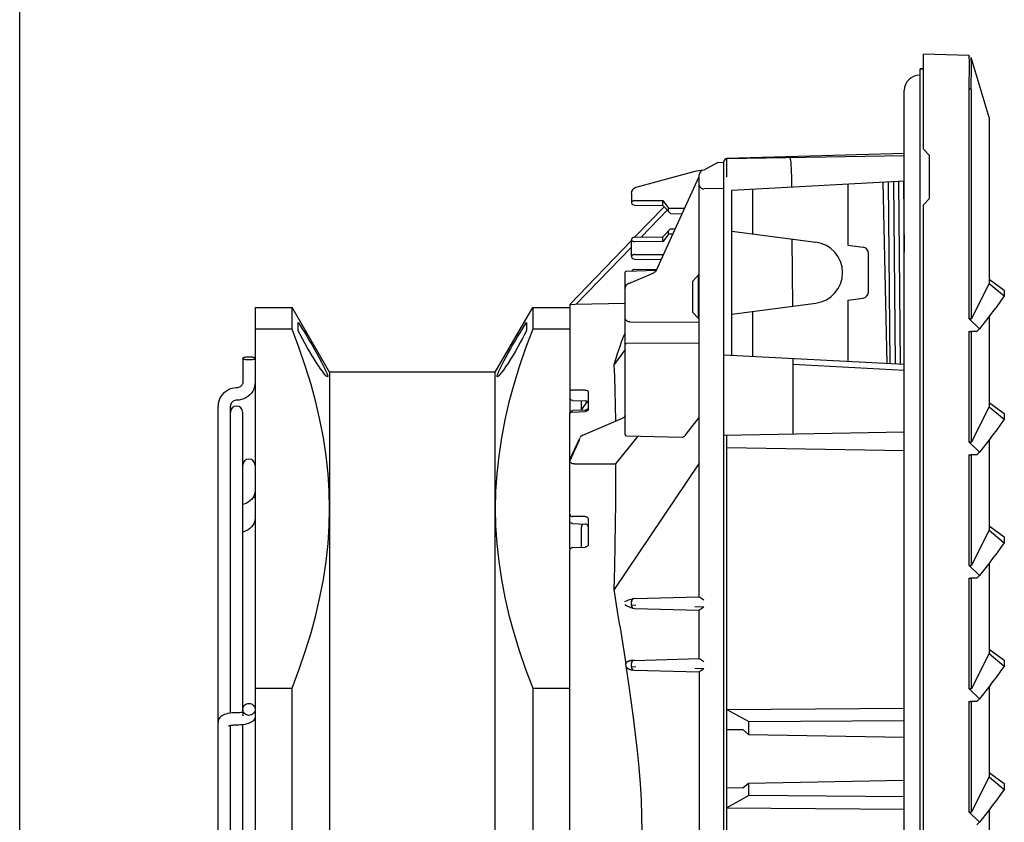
# Model space of a CAD drawing. Header units: inches. Extents: x 0 to 39.3, y 0 to 30.4.
# Tile 13 of 39: x 0 to 6.3, y 14.9 to 20. Entities that reach past the tile are written whole.
import ezdxf

# ---------------------------------------------------------------- set-up
doc = ezdxf.new("R2010")
doc.units = ezdxf.units.IN
doc.header["$LTSCALE"] = 2.160714
doc.header["$MEASUREMENT"] = 0
doc.layers.get('0').update_dxf_attribs({"linetype": 'CONTINUOUS'})
doc.layers.add('FAN-ELECTRICS_14', color=7, linetype='CONTINUOUS')

msp = doc.modelspace()

# ---------------------------------------------------------------- linework, layer by layer
at = {"color": 7, "linetype": 'Continuous'}
for p, q in [((0, 0), (0, 30.3571)), ((5.7491, 9.8327), (5.7491, 19.7051)), ((5.7687, 19.7044), (5.7491, 19.7051)), ((5.7451, 19.6646), (5.7491, 19.6646)), ((5.6467, 9.9717), (5.6467, 19.5661)), ((4.4558, 19.1079), (4.4951, 19.1092)), ((4.4951, 10.5289), (4.4951, 19.1127)), ((4.5145, 19.0143), (4.5143, 19.1099)), ((5.6467, 19.1641), (4.5144, 19.1325)), ((4.5145, 19.1324), (5.6467, 19.1522)), ((4.3097, 19.0489), (3.9336, 18.9463)), ((4.4558, 19.1079), (4.3666, 19.0575)), ((4.0635, 18.4162), (4.3364, 19.0134)), ((4.3376, 16.3334), (4.3376, 19.0275)), ((4.5463, 18.9313), (5.6467, 18.9889)), ((4.9288, 18.9513), (4.9281, 19.0216)), ((5.5561, 17.8233), (5.5459, 18.9836)), ((5.5782, 18.9853), (5.5884, 17.8216)), ((5.6105, 18.987), (5.6207, 17.8199)), ((5.6427, 18.9887), (5.6467, 18.535)), ((4.3377, 18.9661), (4.3376, 18.967)), ((4.4951, 18.9403), (4.3666, 18.9385)), ((4.5463, 17.8762), (4.5463, 18.9313)), ((4.6782, 18.9382), (4.6782, 18.6521)), ((5.2875, 18.9701), (5.2875, 18.5785)), ((5.5107, 18.9818), (5.5362, 17.8243)), ((3.9046, 18.9083), (3.9046, 18.8544)), ((3.9237, 18.8634), (4.106, 18.8637)), ((4.106, 18.8315), (4.106, 18.8637)), ((4.106, 18.8637), (4.1408, 18.8145)), ((3.9064, 18.8523), (3.9052, 18.8493)), ((3.9239, 18.8347), (4.106, 18.8315)), ((4.1134, 18.8244), (3.9258, 18.6303)), ((3.9671, 18.631), (4.1334, 18.8033)), ((4.106, 18.8315), (4.1551, 18.7816)), ((4.1408, 18.8145), (4.2456, 18.8147)), ((4.1408, 18.796), (4.1408, 18.8145)), ((4.155, 18.7814), (4.2299, 18.7801)), ((4.1551, 18.6834), (4.106, 18.6334)), ((4.1408, 18.6505), (4.1408, 18.6689)), ((4.155, 18.6835), (4.1859, 18.684)), ((4.5463, 18.6694), (5.0818, 18.5989)), ((3.9046, 18.6083), (3.5109, 18.2009)), ((3.9046, 18.5099), (3.9046, 18.6106)), ((3.9239, 18.6303), (4.106, 18.6334)), ((4.1408, 18.6505), (4.106, 18.6013)), ((4.106, 18.6013), (4.106, 18.6334)), ((4.1706, 18.6504), (4.1408, 18.6505)), ((4.935, 18.1892), (4.9315, 18.6187)), ((3.5527, 18.2019), (3.9046, 18.5663)), ((4.106, 18.6013), (3.9237, 18.6016)), ((5.2875, 18.5785), (5.3842, 18.5657)), ((3.9064, 18.5078), (3.9052, 18.5048)), ((3.9237, 18.5189), (4.1106, 18.5192)), ((3.9239, 18.4902), (4.096, 18.4872)), ((5.4184, 18.2808), (5.4184, 18.5267)), ((3.8729, 18.4142), (4.0634, 18.4192)), ((3.9239, 18.4236), (4.0681, 18.4261)), ((3.8652, 17.3704), (3.8652, 18.4063)), ((3.8881, 18.3353), (4.0478, 18.4035)), ((4.0526, 18.4059), (4.0478, 18.4035)), ((4.0478, 18.4035), (4.0478, 18.4035)), ((4.2943, 18.3479), (4.3337, 18.3894)), ((4.3337, 18.3894), (4.3376, 18.3896)), ((4.3337, 18.111), (4.3337, 18.3894)), ((3.8659, 18.3087), (3.8652, 18.3019)), ((4.2943, 18.3479), (4.2943, 18.1525)), ((5.2875, 18.229), (5.3842, 18.2418)), ((5.2875, 18.229), (5.2875, 17.8374)), ((1.503, 18.1813), (1.503, 11.4096)), ((1.503, 18.1813), (1.7392, 18.1813)), ((1.7392, 18.0437), (1.7392, 18.1813)), ((1.9779, 17.7679), (1.7392, 18.1813)), ((3.036, 17.7679), (3.2747, 18.1813)), ((3.2747, 18.1813), (3.2747, 18.0437)), ((3.2747, 18.1813), (3.5109, 18.1813)), ((3.5109, 18.201), (3.5109, 17.5055)), ((3.5469, 18.2018), (3.8652, 18.21)), ((4.5463, 18.1381), (5.0818, 18.2086)), ((4.3337, 18.111), (4.2943, 18.1525)), ((4.3376, 18.1108), (4.3337, 18.111)), ((4.6782, 18.1554), (4.6782, 17.8693)), ((1.7392, 18.0437), (1.503, 18.0437)), ((1.7786, 18.0329), (1.7786, 18.0857)), ((3.2353, 18.0857), (3.2353, 18.0329)), ((3.5109, 18.0437), (3.2747, 18.0437)), ((3.8943, 18.0891), (4.3376, 18.0867)), ((1.7909, 18.0085), (1.7786, 18.0329)), ((3.8635, 17.9525), (3.8652, 17.9553)), ((3.8652, 17.9509), (3.8641, 17.9492)), ((4.3376, 17.9542), (3.8729, 17.9525)), ((3.8652, 17.9124), (3.796, 17.8178)), ((4.4952, 17.8789), (5.6467, 17.8186)), ((4.938, 17.8192), (4.9377, 17.8557)), ((4.9377, 17.3747), (4.938, 17.8192)), ((4.938, 17.8192), (5.6467, 17.7821)), ((1.9779, 17.7679), (1.9779, 12.6232)), ((3.036, 17.7679), (1.9779, 17.7679)), ((3.036, 12.6232), (3.036, 17.7679)), ((3.61, 17.6537), (3.5299, 17.6535)), ((3.629, 17.6433), (3.629, 17.5296)), ((3.5299, 17.5881), (3.61, 17.5849)), ((3.5838, 17.5859), (3.5843, 17.5291)), ((3.6231, 17.5815), (3.5843, 17.5286)), ((1.4243, 15.6173), (1.4243, 17.512)), ((3.5109, 17.5055), (3.5116, 17.5099)), ((3.5109, 16.6406), (3.5109, 17.5017)), ((3.5248, 17.5219), (3.5299, 17.5228)), ((3.61, 17.5262), (3.5299, 17.5228)), ((3.5299, 17.514), (3.61, 17.5174)), ((3.5843, 17.5291), (3.5843, 17.5251)), ((3.5952, 17.3671), (3.8487, 17.4753)), ((3.8487, 17.4753), (3.8488, 17.4753)), ((3.8524, 17.477), (3.8488, 17.4753)), ((3.8572, 17.48), (3.8524, 17.477)), ((3.8608, 17.4831), (3.8572, 17.48)), ((4.2548, 17.3717), (4.3376, 17.4798)), ((1.3455, 15.5915), (1.3455, 17.4181)), ((3.5123, 17.21), (3.5755, 17.3482)), ((3.5781, 17.353), (3.5755, 17.3483)), ((3.5826, 17.3585), (3.5781, 17.353)), ((3.588, 17.3631), (3.5826, 17.3585)), ((3.8061, 17.1825), (3.9482, 17.3606)), ((3.8729, 17.3626), (4.2299, 17.3532)), ((4.4952, 17.367), (5.6467, 17.3871)), ((4.5147, 12.1705), (4.5147, 17.3673)), ((3.5109, 17.2035), (3.5743, 17.3423)), ((3.5743, 17.3396), (3.5109, 17.2035)), ((4.5146, 17.2886), (5.6467, 17.2688)), ((3.5419, 17.1826), (3.8061, 17.1825)), ((4.3376, 17.1881), (3.796, 16.3809)), ((1.4891, 16.9677), (1.503, 16.9677)), ((3.61, 16.8464), (3.5299, 16.8474)), ((3.5299, 16.8017), (3.61, 16.7982)), ((3.629, 16.8309), (3.629, 16.6686)), ((3.5842, 16.7686), (3.5842, 16.6507)), ((3.5109, 12.0893), (3.5109, 16.6314)), ((3.5299, 16.6482), (3.61, 16.6518)), ((3.8187, 16.2277), (3.796, 16.3809)), ((3.9004, 16.3197), (3.9089, 16.3216)), ((3.9046, 16.2803), (3.9046, 16.3029)), ((3.9089, 16.3216), (3.9168, 16.3224)), ((3.9237, 16.3226), (4.3386, 16.3335)), ((4.3613, 16.3185), (4.3666, 16.3145)), ((3.8305, 16.1505), (3.8187, 16.2277)), ((3.9237, 16.2605), (4.3386, 16.2496)), ((4.3666, 16.2686), (4.3097, 16.27)), ((4.3376, 15.9397), (4.3376, 16.2496)), ((3.8305, 16.1505), (3.8686, 15.9057)), ((3.9046, 15.8866), (3.9046, 15.9092)), ((3.9237, 15.9289), (4.3386, 15.9398)), ((4.3613, 15.9248), (4.3666, 15.9208)), ((3.8996, 15.8699), (3.9013, 15.8693)), ((3.9127, 15.8672), (3.9157, 15.867)), ((3.9237, 15.8668), (4.3386, 15.8559)), ((4.3666, 15.8748), (4.3097, 15.8763)), ((4.3376, 15.8559), (4.3376, 14.8449)), ((1.503, 15.7509), (1.7392, 15.7509)), ((1.7392, 11.4096), (1.7392, 15.7509)), ((3.2747, 15.7509), (3.2747, 11.4096)), ((3.2747, 15.7509), (3.5109, 15.7509)), ((1.4243, 15.6157), (1.4243, 15.575)), ((4.5146, 15.6155), (5.6467, 15.6237)), ((4.5146, 15.6155), (4.6554, 15.5378)), ((1.2668, 12.0384), (1.2668, 15.5342)), ((4.6554, 15.5378), (5.6467, 15.5449)), ((4.6554, 15.4551), (4.6554, 15.5378)), ((1.3455, 12.8648), (1.3455, 15.5119)), ((1.4243, 12.843), (1.4243, 15.5176)), ((4.5146, 15.4872), (4.6163, 15.4863)), ((4.6517, 15.4551), (4.6163, 15.4863)), ((4.6517, 15.4551), (5.6467, 15.4378)), ((4.6517, 15.1456), (5.6467, 15.163)), ((4.6163, 15.1144), (4.5146, 15.1136)), ((4.6163, 15.1144), (4.6517, 15.1456)), ((4.6554, 15.065), (4.6554, 15.1457)), ((4.6554, 15.065), (4.5146, 14.9872)), ((5.6467, 15.0578), (4.6554, 15.065)), ((4.5146, 14.9872), (5.6467, 14.9791))]:
    msp.add_line(p, q, dxfattribs=at)
at = {"color": 6, "linetype": 'Continuous'}
for p, q in [((5.7687, 19.1911), (5.7687, 19.7991)), ((6.0581, 19.789), (5.7687, 19.7991)), ((6.0654, 19.7833), (6.0581, 19.789)), ((6.0602, 19.7602), (6.0606, 19.7446)), ((6.188, 19.3949), (6.0733, 19.7773)), ((6.0733, 19.5748), (6.0581, 19.5746)), ((6.0581, 19.5746), (6.0581, 18.1115)), ((6.0733, 19.5748), (6.0733, 18.1069)), ((6.188, 19.3949), (6.188, 18.3351)), ((5.8081, 19.1518), (5.7687, 19.1911)), ((5.8081, 18.8762), (5.8081, 19.1518)), ((5.7687, 18.8368), (5.8081, 18.8762)), ((5.7687, 10.2466), (5.7687, 18.8368)), ((6.188, 18.3629), (6.2837, 18.2921)), ((6.188, 18.3351), (6.0733, 18.1069)), ((6.188, 18.3351), (6.2837, 18.2548)), ((6.2837, 18.2548), (6.2613, 18.2223)), ((6.2613, 18.2223), (6.2369, 18.1887)), ((6.0632, 18.1099), (6.0581, 18.1115)), ((6.0581, 18.1115), (6.1265, 18.0455)), ((6.0682, 18.1084), (6.0632, 18.1099)), ((6.0733, 18.1069), (6.0682, 18.1084)), ((6.1837, 18.1186), (6.1265, 18.0455)), ((6.188, 18.1242), (6.188, 17.5477)), ((6.1265, 18.0455), (6.1098, 18.0288)), ((6.0581, 18.0279), (6.0699, 18.0281)), ((6.0581, 18.0279), (6.0581, 17.3241)), ((6.0765, 18.0283), (6.0699, 18.0281)), ((6.0733, 18.0279), (6.0733, 17.3195)), ((6.188, 17.5477), (6.0733, 17.3195)), ((6.188, 17.5755), (6.2837, 17.5047)), ((6.188, 17.5477), (6.2837, 17.4674)), ((6.2613, 17.4349), (6.2369, 17.4013)), ((6.2837, 17.4674), (6.2613, 17.4349)), ((6.0632, 17.3225), (6.0581, 17.3241)), ((6.0581, 17.3241), (6.1265, 17.2581)), ((6.0682, 17.321), (6.0632, 17.3225)), ((6.0733, 17.3195), (6.0682, 17.321)), ((6.1837, 17.3312), (6.1265, 17.2581)), ((6.188, 17.3368), (6.188, 16.7603)), ((6.0581, 17.2405), (6.0699, 17.2407)), ((6.0581, 17.2405), (6.0581, 16.5367)), ((6.0765, 17.2409), (6.0699, 17.2407)), ((6.0733, 17.2405), (6.0733, 16.5321)), ((6.1265, 17.2581), (6.1098, 17.2414)), ((6.188, 16.7881), (6.2837, 16.7173)), ((6.188, 16.7603), (6.0733, 16.5321)), ((6.188, 16.7603), (6.2837, 16.68)), ((6.2837, 16.68), (6.2613, 16.6475)), ((6.2613, 16.6475), (6.2369, 16.6139)), ((6.0632, 16.5351), (6.0581, 16.5367)), ((6.0581, 16.5367), (6.1265, 16.4707)), ((6.0682, 16.5336), (6.0632, 16.5351)), ((6.0733, 16.5321), (6.0682, 16.5336)), ((6.1837, 16.5438), (6.1265, 16.4707)), ((6.188, 16.5494), (6.188, 15.9729)), ((6.1265, 16.4707), (6.1098, 16.454)), ((6.0581, 16.4531), (6.0699, 16.4533)), ((6.0581, 16.4531), (6.0581, 15.7493)), ((6.0765, 16.4535), (6.0699, 16.4533)), ((6.0733, 16.4531), (6.0733, 15.7447)), ((6.188, 15.9729), (6.0733, 15.7447)), ((6.188, 16.0007), (6.2837, 15.9299)), ((6.188, 15.9729), (6.2837, 15.8926)), ((6.2613, 15.8601), (6.2369, 15.8265)), ((6.2837, 15.8926), (6.2613, 15.8601)), ((6.0632, 15.7477), (6.0581, 15.7493)), ((6.0581, 15.7493), (6.1265, 15.6833)), ((6.0682, 15.7462), (6.0632, 15.7477)), ((6.0733, 15.7447), (6.0682, 15.7462)), ((6.1837, 15.7564), (6.1265, 15.6833)), ((6.188, 15.762), (6.188, 15.1855)), ((6.0581, 15.6657), (6.0699, 15.6659)), ((6.0581, 15.6657), (6.0581, 14.9619)), ((6.0765, 15.6661), (6.0699, 15.6659)), ((6.0733, 15.6657), (6.0733, 14.9573)), ((6.1265, 15.6833), (6.1098, 15.6666)), ((6.188, 15.2133), (6.2837, 15.1425)), ((6.188, 15.1855), (6.0733, 14.9573)), ((6.188, 15.1855), (6.2837, 15.1052)), ((6.2837, 15.1052), (6.2613, 15.0727)), ((6.2613, 15.0727), (6.2369, 15.0391)), ((6.0632, 14.9603), (6.0581, 14.9619)), ((6.0581, 14.9619), (6.1265, 14.8959)), ((6.0682, 14.9588), (6.0632, 14.9603)), ((6.1837, 14.969), (6.1265, 14.8959)), ((6.188, 14.9746), (6.188, 14.3981)), ((6.0733, 14.9573), (6.0682, 14.9588)), ((6.1265, 14.8959), (6.1098, 14.8792))]:
    msp.add_line(p, q, dxfattribs=at)
for points in [[(6.0581, 19.789), (6.0585, 19.7872), (6.059, 19.7817), (6.0596, 19.7726), (6.0602, 19.7602)], [(6.0606, 19.7446), (6.0608, 19.7261), (6.0606, 19.7051), (6.0602, 19.6818)], [(6.0755, 19.6753), (6.0759, 19.6971), (6.0761, 19.7168), (6.0759, 19.7342), (6.0755, 19.749), (6.0749, 19.7609), (6.0742, 19.7698), (6.0736, 19.7752), (6.0733, 19.7773)], [(6.0602, 19.6818), (6.059, 19.6299), (6.0585, 19.6025), (6.0581, 19.5746)], [(6.0733, 19.5748), (6.0736, 19.601), (6.0742, 19.6265), (6.0755, 19.6753)], [(6.2837, 18.2921), (6.2845, 18.286), (6.2852, 18.2799), (6.2855, 18.2738), (6.2855, 18.2676), (6.2849, 18.2613), (6.2837, 18.2548)], [(6.2369, 18.1887), (6.211, 18.1541), (6.1837, 18.1186)], [(6.0965, 18.0285), (6.0832, 18.0285), (6.0765, 18.0283)], [(6.1098, 18.0288), (6.1031, 18.0286), (6.0965, 18.0285)], [(6.2837, 17.5047), (6.2845, 17.4986), (6.2852, 17.4925), (6.2855, 17.4864), (6.2855, 17.4802), (6.2849, 17.4739), (6.2837, 17.4674)], [(6.2369, 17.4013), (6.211, 17.3667), (6.1837, 17.3312)], [(6.0965, 17.2411), (6.0832, 17.2411), (6.0765, 17.2409)], [(6.1098, 17.2414), (6.1031, 17.2412), (6.0965, 17.2411)], [(6.2837, 16.7173), (6.2845, 16.7112), (6.2852, 16.7051), (6.2855, 16.699), (6.2855, 16.6928), (6.2849, 16.6865), (6.2837, 16.68)], [(6.2369, 16.6139), (6.211, 16.5793), (6.1837, 16.5438)], [(6.0965, 16.4537), (6.0832, 16.4537), (6.0765, 16.4535)], [(6.1098, 16.454), (6.1031, 16.4538), (6.0965, 16.4537)], [(6.2837, 15.9299), (6.2845, 15.9238), (6.2852, 15.9177), (6.2855, 15.9116), (6.2855, 15.9054), (6.2849, 15.8991), (6.2837, 15.8926)], [(6.2369, 15.8265), (6.211, 15.7919), (6.1837, 15.7564)], [(6.0965, 15.6663), (6.0832, 15.6663), (6.0765, 15.6661)], [(6.1098, 15.6666), (6.1031, 15.6664), (6.0965, 15.6663)], [(6.2837, 15.1425), (6.2845, 15.1364), (6.2852, 15.1303), (6.2855, 15.1242), (6.2855, 15.118), (6.2849, 15.1117), (6.2837, 15.1052)], [(6.2369, 15.0391), (6.211, 15.0045), (6.1837, 14.969)]]:
    msp.add_lwpolyline(points, dxfattribs=at)
at = {"color": 7, "linetype": 'Continuous'}
for points in [[(4.5143, 19.1099), (4.5144, 19.1266), (4.5145, 19.131), (4.5145, 19.1324)], [(4.3381, 18.9614), (4.3379, 18.9623), (4.3378, 18.9632), (4.3378, 18.9641), (4.3378, 18.9651), (4.3377, 18.9661)], [(4.3381, 18.9614), (4.339, 18.9581), (4.3402, 18.9551), (4.3416, 18.9523), (4.3433, 18.9497), (4.3452, 18.9475), (4.3473, 18.9455), (4.3495, 18.9437)], [(4.3495, 18.9437), (4.3518, 18.9423), (4.3542, 18.941), (4.3566, 18.9401), (4.3591, 18.9393), (4.3616, 18.9388), (4.3641, 18.9385), (4.3666, 18.9385)], [(3.9237, 18.8634), (3.9204, 18.8631), (3.9174, 18.8624), (3.9146, 18.8611), (3.9121, 18.8595), (3.9099, 18.8575), (3.9079, 18.855), (3.9064, 18.8523)], [(3.9052, 18.6157), (3.9064, 18.6127), (3.9079, 18.6099), (3.9098, 18.6075), (3.9121, 18.6055), (3.9146, 18.6038)], [(3.9146, 18.6038), (3.9173, 18.6026), (3.9204, 18.6019), (3.9237, 18.6016)], [(3.9237, 18.5189), (3.9204, 18.5186), (3.9174, 18.5179), (3.9146, 18.5167), (3.9121, 18.515), (3.9099, 18.513), (3.9079, 18.5106), (3.9064, 18.5078)], [(4.0635, 18.4161), (4.0614, 18.413), (4.0578, 18.4094), (4.0526, 18.4059)], [(3.8779, 18.3291), (3.8723, 18.3231), (3.8682, 18.3161), (3.8659, 18.3087)], [(3.8881, 18.3353), (3.8848, 18.3337), (3.8779, 18.3291)], [(3.5109, 18.2009), (3.5111, 18.201), (3.5117, 18.201), (3.5126, 18.201), (3.5469, 18.2018)], [(3.8652, 18.1083), (3.8655, 18.1067), (3.8662, 18.105), (3.8674, 18.1032), (3.869, 18.1014), (3.8708, 18.0995), (3.8729, 18.0976)], [(1.9779, 16.8973), (1.9756, 17.0079), (1.9683, 17.1202), (1.9558, 17.2348), (1.9385, 17.3499), (1.9167, 17.4636), (1.8904, 17.5769), (1.8602, 17.6894), (1.8252, 17.8035), (1.7848, 17.9219), (1.7392, 18.0437)], [(1.7786, 18.0857), (1.7907, 18.0671), (1.8038, 18.046), (1.818, 18.0228), (1.833, 17.9979), (1.8486, 17.9715), (1.8645, 17.9441), (1.8804, 17.9164), (1.8961, 17.8884), (1.9117, 17.8598), (1.9261, 17.8331), (1.938, 17.8101), (1.9478, 17.7906), (1.9553, 17.7747), (1.9608, 17.7618), (1.9645, 17.7512), (1.9664, 17.7439), (1.9661, 17.74), (1.9647, 17.7391)], [(3.2747, 18.0437), (3.229, 17.9218), (3.1886, 17.8033), (3.1536, 17.6892), (3.1234, 17.5767), (3.0971, 17.4634), (3.0753, 17.3497), (3.058, 17.2346), (3.0456, 17.12), (3.0383, 17.0078), (3.036, 16.8973)], [(3.0493, 17.7391), (3.0475, 17.7408), (3.0478, 17.7456), (3.0499, 17.7532), (3.0536, 17.7631), (3.0588, 17.775), (3.065, 17.7884), (3.0726, 17.8037), (3.0819, 17.8219), (3.0927, 17.8424), (3.1051, 17.8654), (3.1186, 17.8898), (3.1324, 17.9145), (3.147, 17.9399), (3.1626, 17.9668), (3.1785, 17.9939), (3.1943, 18.0203), (3.2094, 18.0449), (3.2229, 18.0667), (3.2353, 18.0857)], [(3.8943, 18.0891), (3.8904, 18.0894), (3.8864, 18.0901), (3.8826, 18.0914), (3.8791, 18.0931), (3.8758, 18.0952), (3.8729, 18.0976)], [(1.9647, 17.7391), (1.964, 17.7392), (1.9603, 17.7413), (1.9551, 17.7459), (1.9489, 17.7527), (1.9413, 17.7618), (1.932, 17.7739), (1.9212, 17.7888), (1.9088, 17.8068), (1.8953, 17.8272), (1.8815, 17.8488), (1.8669, 17.8724), (1.8513, 17.8985), (1.8354, 17.926), (1.8196, 17.9544), (1.8045, 17.9823), (1.7909, 18.0085)], [(3.2353, 18.0329), (3.2231, 18.0089), (3.21, 17.9835), (3.1958, 17.9572), (3.1809, 17.9303), (3.1653, 17.9032), (3.1494, 17.8764), (3.1335, 17.8506), (3.1178, 17.8259), (3.1021, 17.8023), (3.0877, 17.7819), (3.0758, 17.7659), (3.0661, 17.754), (3.0586, 17.7459), (3.0531, 17.7409), (3.0493, 17.7391)], [(3.8426, 17.962), (3.8552, 17.9936), (3.8652, 18.017)], [(3.796, 17.8178), (3.8072, 17.8569), (3.8186, 17.894), (3.8304, 17.9288), (3.8426, 17.962)], [(3.8652, 17.9517), (3.8655, 17.9519), (3.8662, 17.9521), (3.8674, 17.9523), (3.869, 17.9524), (3.8708, 17.9525), (3.8729, 17.9525)], [(3.8047, 17.4565), (3.8033, 17.5568), (3.8013, 17.6508), (3.7989, 17.7379), (3.796, 17.8178)], [(3.5109, 17.6637), (3.5115, 17.661), (3.5134, 17.6585), (3.5164, 17.6564), (3.5204, 17.6548), (3.5249, 17.6538), (3.5299, 17.6535)], [(3.61, 17.6537), (3.615, 17.6533), (3.6195, 17.6523), (3.6235, 17.6507), (3.6265, 17.6485), (3.6284, 17.646), (3.629, 17.6433)], [(3.5299, 17.5881), (3.5249, 17.5887), (3.5203, 17.5899), (3.5164, 17.5917), (3.5134, 17.5939), (3.5115, 17.5965), (3.5109, 17.5992)], [(3.629, 17.5737), (3.6283, 17.5765), (3.6265, 17.579), (3.6234, 17.5813), (3.6195, 17.5831), (3.6149, 17.5843), (3.61, 17.5849)], [(3.6195, 17.5288), (3.6234, 17.5316), (3.6265, 17.5351), (3.6283, 17.5391)], [(3.5299, 17.514), (3.5249, 17.5134), (3.5203, 17.5121), (3.5164, 17.5101), (3.5134, 17.5076), (3.5115, 17.5047), (3.5109, 17.5017)], [(3.5116, 17.5099), (3.5134, 17.5139), (3.5164, 17.5174), (3.5203, 17.5202), (3.5248, 17.5219)], [(3.629, 17.5296), (3.6283, 17.5266), (3.6265, 17.5238), (3.6234, 17.5213), (3.6195, 17.5193), (3.6149, 17.518), (3.61, 17.5174)], [(3.61, 17.5262), (3.6151, 17.5271), (3.6195, 17.5288)], [(3.8652, 17.4908), (3.8651, 17.4898), (3.8646, 17.4882), (3.8632, 17.4859), (3.8608, 17.4831)], [(3.5952, 17.3671), (3.5943, 17.3667), (3.588, 17.3631)], [(4.2299, 17.3532), (4.2316, 17.3533), (4.2344, 17.354), (4.2374, 17.3553), (4.2406, 17.3573), (4.244, 17.36), (4.2476, 17.3633), (4.2511, 17.3672), (4.2548, 17.3717)], [(3.5109, 17.2035), (3.5115, 17.2076), (3.5123, 17.21)], [(3.5419, 17.1826), (3.5357, 17.183), (3.5297, 17.1842), (3.5242, 17.1862), (3.5195, 17.1889), (3.5157, 17.1922), (3.513, 17.1958), (3.5114, 17.1996), (3.5109, 17.2035)], [(3.796, 16.3809), (3.7989, 16.525), (3.8013, 16.6653), (3.8033, 16.8016), (3.8047, 16.9334), (3.8057, 17.0605), (3.8061, 17.1825)], [(1.7392, 15.7509), (1.7848, 15.8728), (1.8252, 15.9912), (1.8602, 16.1054), (1.8905, 16.2179), (1.9168, 16.3312), (1.9386, 16.4449), (1.9558, 16.56), (1.9683, 16.6746), (1.9756, 16.7868), (1.9779, 16.8973)], [(3.036, 16.8973), (3.0383, 16.7867), (3.0456, 16.6744), (3.0581, 16.5598), (3.0753, 16.4447), (3.0972, 16.331), (3.1235, 16.2177), (3.1537, 16.1052), (3.1887, 15.9911), (3.2291, 15.8727), (3.2747, 15.7509)], [(3.5109, 16.8628), (3.5115, 16.8589), (3.5134, 16.8552), (3.5164, 16.852), (3.5204, 16.8495), (3.5249, 16.848), (3.5299, 16.8474)], [(3.61, 16.8464), (3.615, 16.8458), (3.6195, 16.8442), (3.6235, 16.8418), (3.6265, 16.8386), (3.6284, 16.8349), (3.629, 16.8309)], [(3.5299, 16.8017), (3.5249, 16.8024), (3.5203, 16.8041), (3.5164, 16.8067), (3.5134, 16.8099), (3.5115, 16.8137), (3.5109, 16.8176)], [(3.5872, 16.7871), (3.5855, 16.7802), (3.5845, 16.774), (3.5841, 16.7686)], [(3.5916, 16.799), (3.5897, 16.7945), (3.5872, 16.7871)], [(3.629, 16.7822), (3.6283, 16.7862), (3.6265, 16.79), (3.6234, 16.7932), (3.6195, 16.7958), (3.6149, 16.7975), (3.61, 16.7982)], [(3.629, 16.6686), (3.6283, 16.6644), (3.6265, 16.6604), (3.6234, 16.657), (3.6195, 16.6543), (3.6149, 16.6526), (3.61, 16.6518)], [(3.5299, 16.6482), (3.5249, 16.6475), (3.5203, 16.6457), (3.5164, 16.643), (3.5134, 16.6395), (3.5115, 16.6356), (3.5109, 16.6314)], [(3.901, 16.2642), (3.892, 16.2678), (3.8827, 16.2724), (3.8733, 16.2778), (3.8635, 16.2834)], [(3.8641, 16.3039), (3.8736, 16.3087), (3.8829, 16.3131), (3.8918, 16.3168), (3.9004, 16.3197)], [(3.9336, 16.2798), (3.9083, 16.2801), (3.9055, 16.2802), (3.9046, 16.2803)], [(4.3386, 16.3335), (4.3401, 16.3331), (4.3421, 16.332), (4.3449, 16.3303), (4.3482, 16.328), (4.352, 16.3252), (4.3613, 16.3185)], [(3.9185, 16.2606), (3.9099, 16.2617), (3.901, 16.2642)], [(4.3521, 16.2578), (4.3482, 16.2551), (4.3449, 16.2528), (4.3422, 16.2511), (4.3401, 16.25), (4.3386, 16.2496)], [(4.3666, 16.2686), (4.3613, 16.2646), (4.3521, 16.2578)], [(3.8937, 15.9251), (3.8922, 15.9246), (3.8908, 15.9242), (3.8894, 15.9237), (3.8881, 15.9232), (3.8868, 15.9227), (3.8856, 15.9222), (3.8845, 15.9217), (3.8834, 15.9213), (3.8823, 15.9208), (3.8813, 15.9203), (3.8803, 15.9199), (3.8794, 15.9194), (3.8785, 15.919), (3.8776, 15.9185), (3.8768, 15.9181), (3.876, 15.9177), (3.8753, 15.9172), (3.8746, 15.9168), (3.8739, 15.9164), (3.8732, 15.916), (3.8726, 15.9156), (3.872, 15.9151), (3.8714, 15.9147), (3.8709, 15.9143), (3.8704, 15.9139), (3.8699, 15.9134), (3.8695, 15.913), (3.8691, 15.9125), (3.8687, 15.912), (3.8684, 15.9115), (3.8681, 15.9109), (3.868, 15.9104), (3.868, 15.9098), (3.8681, 15.9092)], [(3.9743, 14.8371), (3.9724, 14.9365), (3.9685, 15.0377), (3.9624, 15.1406), (3.9543, 15.2449), (3.9442, 15.3504), (3.9322, 15.457), (3.9187, 15.5642), (3.9039, 15.6719), (3.8881, 15.7799), (3.8686, 15.9057)], [(3.9005, 15.9269), (3.8987, 15.9265), (3.897, 15.926), (3.8953, 15.9256), (3.8937, 15.9251)], [(3.9133, 15.9286), (3.9109, 15.9285), (3.9086, 15.9283), (3.9065, 15.928), (3.9044, 15.9277), (3.9024, 15.9273), (3.9005, 15.9269)], [(4.3386, 15.9398), (4.3401, 15.9394), (4.3421, 15.9383), (4.3449, 15.9366), (4.3482, 15.9343), (4.352, 15.9315), (4.3613, 15.9248)], [(3.8714, 15.888), (3.8714, 15.8871), (3.8716, 15.8863), (3.872, 15.8857), (3.8724, 15.8851), (3.8729, 15.8846), (3.8733, 15.8841), (3.8738, 15.8836), (3.8743, 15.883), (3.875, 15.8825), (3.8756, 15.8819), (3.8764, 15.8813), (3.8772, 15.8807), (3.8778, 15.8803), (3.8784, 15.8799), (3.879, 15.8795), (3.8797, 15.879), (3.8804, 15.8786), (3.8813, 15.8781), (3.8821, 15.8776), (3.8831, 15.877), (3.8841, 15.8764), (3.8853, 15.8758), (3.8866, 15.8752), (3.8879, 15.8745), (3.8894, 15.8738), (3.8908, 15.8732), (3.8918, 15.8727), (3.8928, 15.8723), (3.894, 15.8719), (3.8952, 15.8714), (3.8966, 15.8709), (3.898, 15.8704), (3.8996, 15.8699)], [(3.9013, 15.8693), (3.9032, 15.8688), (3.9053, 15.8683), (3.9075, 15.8679), (3.91, 15.8675), (3.9127, 15.8672)], [(3.9336, 15.8861), (3.9083, 15.8864), (3.9055, 15.8865), (3.9046, 15.8866)], [(4.3521, 15.8641), (4.3482, 15.8614), (4.3449, 15.8591), (4.3422, 15.8574), (4.3401, 15.8563), (4.3386, 15.8559)], [(4.3666, 15.8748), (4.3613, 15.8709), (4.3521, 15.8641)], [(1.4243, 15.6157), (1.4249, 15.6225), (1.4267, 15.6288), (1.4296, 15.6348), (1.4335, 15.6402), (1.4383, 15.6448), (1.4438, 15.6486), (1.45, 15.6514), (1.4566, 15.6532), (1.4635, 15.6538), (1.4703, 15.6532), (1.4769, 15.6515), (1.4831, 15.6488), (1.4888, 15.645), (1.4936, 15.6404), (1.4976, 15.6349), (1.5006, 15.6289), (1.5024, 15.6225), (1.503, 15.6157)], [(1.3704, 15.5937), (1.3561, 15.5927), (1.3419, 15.5911), (1.3287, 15.5889), (1.3173, 15.5862), (1.3074, 15.5831), (1.2986, 15.5794), (1.2908, 15.5751), (1.2839, 15.57), (1.278, 15.5641), (1.2732, 15.5574), (1.2697, 15.5501), (1.2675, 15.5423), (1.2668, 15.5342)], [(1.4243, 15.5973), (1.4241, 15.5972), (1.4182, 15.5962), (1.4113, 15.5954), (1.4033, 15.5946), (1.3945, 15.5942), (1.3704, 15.5937)], [(1.503, 15.6157), (1.5024, 15.609), (1.5006, 15.6027), (1.4977, 15.5967), (1.4938, 15.5913), (1.489, 15.5866), (1.4834, 15.5829), (1.4772, 15.5801), (1.4706, 15.5783), (1.4638, 15.5777), (1.457, 15.5783), (1.4503, 15.58), (1.4441, 15.5827), (1.4385, 15.5865), (1.4336, 15.5911), (1.4297, 15.5966), (1.4267, 15.6026), (1.4249, 15.609), (1.4243, 15.6157)], [(1.503, 15.575), (1.5023, 15.5671), (1.5002, 15.5593), (1.4966, 15.5518), (1.4916, 15.5449), (1.4854, 15.5388), (1.4782, 15.5336), (1.4702, 15.5293), (1.4611, 15.5257), (1.4507, 15.5225), (1.439, 15.5199), (1.426, 15.5178), (1.4123, 15.5163), (1.3985, 15.5155)], [(1.3985, 15.5155), (1.375, 15.515), (1.3659, 15.5145), (1.3579, 15.5138), (1.3509, 15.5129), (1.3451, 15.5119), (1.3404, 15.5108), (1.3368, 15.5099), (1.3343, 15.5091), (1.3329, 15.5085)]]:
    msp.add_lwpolyline(points, dxfattribs=at)
for centre, radius, start, end in [((5.7451, 19.5661), 0.0984, 90, 180), ((4.5148, 19.1127), 0.0197, 91.03574, 179.99976), ((4.3753, 18.8082), 0.2494, 94.20919, 105.25512), ((4.3677, 19.0275), 0.03, 92.00001, 180), ((3.9439, 18.9083), 0.0394, 105.25512, 180), ((3.9243, 18.8544), 0.0197, 195.02749, 269), ((3.9243, 18.6106), 0.0197, 91, 164.97252), ((5.0562, 18.4037), 0.1969, 277.5, 82.5), ((5.3791, 18.5267), 0.0394, 0, 82.5), ((3.9243, 18.5099), 0.0197, 195.02749, 269), ((3.9243, 18.4039), 0.0197, 91, 145.31096), ((3.8731, 18.4063), 0.00787, 91.5, 180), ((5.3791, 18.2808), 0.0394, 277.5, 360), ((1.3849, 17.512), 0.0394, 0, 180), ((3.8731, 17.3704), 0.00787, 180, 268.5), ((3.9243, 16.3029), 0.0197, 91.50044, 180.00054), ((3.9243, 16.2802), 0.0197, 179.62501, 268.5), ((3.9243, 15.9092), 0.0197, 91.50044, 180.00054), ((3.9243, 15.8865), 0.0197, 179.62501, 268.5)]:
    msp.add_arc(centre, radius, start, end, dxfattribs=at)
for centre, major_axis, ratio, start_param, end_param in [((5.5082, 19.3881), (3.8778, -0.1463), 0.083576, 1.50671, 1.511796), ((4.9178, 19.0213), (-0.001, 0.1181), 0.087629, 4.713462, 6.283954)]:
    msp.add_ellipse(centre, major_axis=major_axis, ratio=ratio, start_param=start_param, end_param=end_param, dxfattribs=at)
at = {"layer": 'FAN-ELECTRICS_14', "color": 7, "linetype": 'Continuous'}
for p, q in [((1.4243, 17.8568), (1.4243, 17.7047)), ((1.2668, 15.5342), (1.2668, 17.5525)), ((1.3455, 17.4181), (1.3455, 17.5525))]:
    msp.add_line(p, q, dxfattribs=at)
for points in [[(1.4243, 17.8568), (1.4249, 17.8586), (1.4267, 17.8603), (1.4296, 17.8619), (1.4335, 17.8633), (1.4383, 17.8646), (1.4438, 17.8656), (1.45, 17.8663), (1.4566, 17.8668), (1.4635, 17.867), (1.4703, 17.8668), (1.4769, 17.8664), (1.4831, 17.8656), (1.4888, 17.8646), (1.4936, 17.8634), (1.4976, 17.8619), (1.5006, 17.8603), (1.5024, 17.8586), (1.503, 17.8568)], [(1.503, 17.8568), (1.5024, 17.855), (1.5006, 17.8533), (1.4977, 17.8517), (1.4938, 17.8502), (1.489, 17.849), (1.4834, 17.848), (1.4772, 17.8472), (1.4706, 17.8467), (1.4638, 17.8466), (1.457, 17.8467), (1.4503, 17.8472), (1.4441, 17.8479), (1.4385, 17.8489), (1.4336, 17.8502), (1.4297, 17.8516), (1.4267, 17.8533), (1.4249, 17.855), (1.4243, 17.8568)], [(1.3849, 17.668), (1.3694, 17.667), (1.3542, 17.664), (1.3395, 17.6591), (1.3256, 17.6524), (1.3128, 17.644), (1.3012, 17.634), (1.291, 17.6226), (1.2825, 17.6101), (1.2757, 17.5966), (1.2708, 17.5823), (1.2678, 17.5675), (1.2668, 17.5525)], [(1.4243, 17.7047), (1.4237, 17.6987), (1.4222, 17.6929), (1.4197, 17.6875), (1.4163, 17.6826), (1.4122, 17.6783), (1.4075, 17.6747), (1.4023, 17.6718), (1.3967, 17.6697), (1.3909, 17.6684), (1.3849, 17.668)], [(1.503, 17.7047), (1.502, 17.6897), (1.499, 17.6749), (1.4941, 17.6607), (1.4873, 17.6472), (1.4788, 17.6346), (1.4686, 17.6232), (1.457, 17.6132), (1.4441, 17.6048), (1.4302, 17.5981), (1.4156, 17.5932), (1.4004, 17.5902), (1.3849, 17.5892)], [(1.3849, 17.5892), (1.3789, 17.5888), (1.3731, 17.5875), (1.3675, 17.5854), (1.3622, 17.5825), (1.3575, 17.5789), (1.3534, 17.5746), (1.3501, 17.5697), (1.3476, 17.5643), (1.346, 17.5585), (1.3455, 17.5525)], [(1.503, 17.0128), (1.5021, 17.001), (1.4994, 16.9891), (1.4948, 16.9775), (1.4882, 16.9663), (1.4798, 16.9558), (1.4697, 16.9462), (1.4579, 16.9377), (1.4448, 16.9306), (1.4306, 16.925), (1.4243, 16.9233)], [(1.503, 16.8375), (1.5021, 16.8256), (1.4994, 16.8137), (1.4948, 16.8021), (1.4882, 16.791), (1.4798, 16.7804), (1.4697, 16.7708), (1.4579, 16.7623), (1.4448, 16.7552), (1.4306, 16.7496), (1.4243, 16.7479)]]:
    msp.add_lwpolyline(points, dxfattribs=at)
msp.add_arc((1.4636, 17.1744), 0.0394, 0, 180, dxfattribs=at)

doc.saveas('drawing.dxf')
